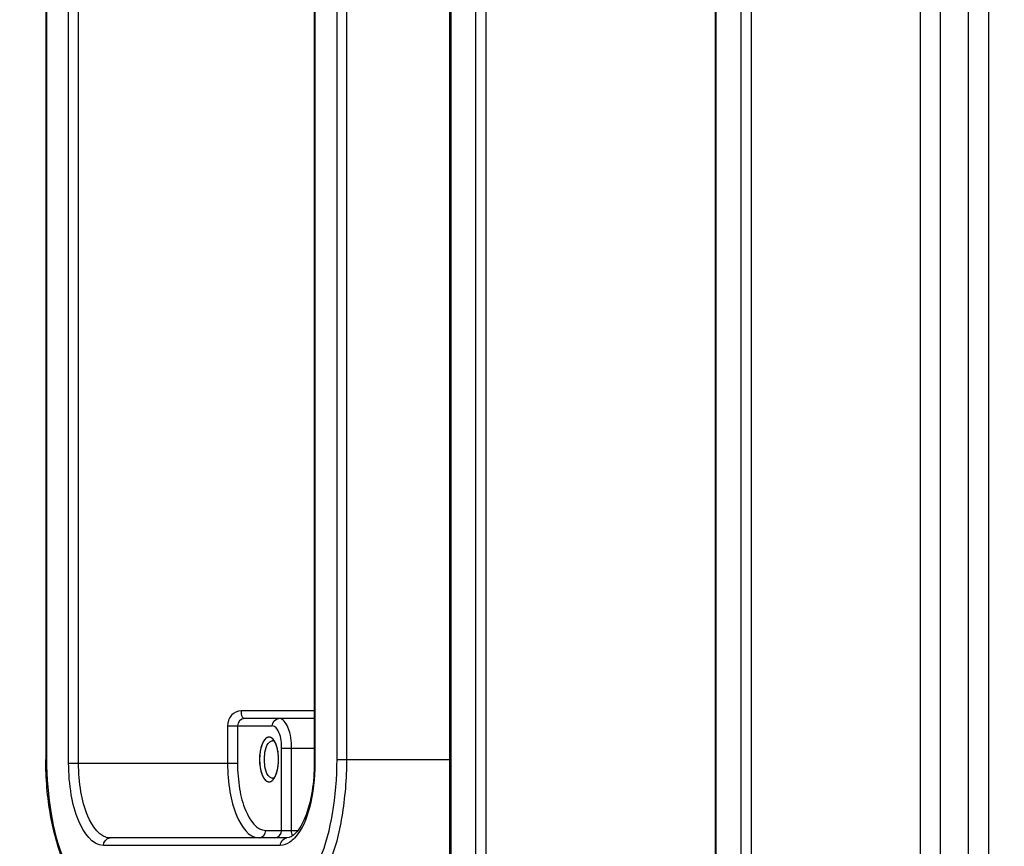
# Model space of a CAD drawing. Header units: millimetres. Extents: x 0 to 14268, y 0 to 10092.
# Tile 43 of 122: x 7106 to 7172, y 2509 to 2565. Entities that reach past the tile are written whole.
import ezdxf

# ---------------------------------------------------------------- set-up
doc = ezdxf.new("R2010")
doc.units = ezdxf.units.MM
doc.header["$LTSCALE"] = 784.74
doc.layers.get('0').update_dxf_attribs({"linetype": 'CONTINUOUS'})
for name, color, linetype in [('304110000511DXF_CONTINUOUS_LINE', 7, 'CONTINUOUS'), ('304110000697DXF_CONTINUOUS_LINE', 7, 'CONTINUOUS'), ('运动范围-新_DXF_CONTINUOUS_LINE', 7, 'CONTINUOUS'), ('运动范围-新_DXF_DIMENSION', 7, 'CONTINUOUS')]:
    doc.layers.add(name, color=color, linetype=linetype)
doc.styles.get("Standard").update_dxf_attribs({"font": 'txt', "width": 0.7})
doc.dimstyles.new('DIMSTYLE_1', dxfattribs={"dimtxt": 108, "dimasz": 72, "dimexe": 1, "dimexo": 0, "dimgap": 4.5, "dimtad": 0, "dimtih": 1, "dimtoh": 1, "dimdec": 1, "dimdsep": 46, "dimtxsty": 'Standard', "dimblk": '_FILLED', "dimblk1": '_FILLED', "dimblk2": '_FILLED', "dimcen": 0.09, "dimclrt": 5, "dimazin": 2, "dimtp": 0.5, "dimtm": 0.5, "dimtfac": 1, "dimtdec": 65535, "dimtofl": 0, "dimtmove": 0, "dimatfit": 3, "dimldrblk": '_FILLED', "dimfxl": 0, "dimtolj": 1, "dimarcsym": 0})

# ---------------------------------------------------------------- blocks, each defined once
blk = doc.blocks.new('*D1')
at = {"layer": '运动范围-新_DXF_DIMENSION', "color": 2, "linetype": 'Continuous', "transparency": 16777216}
for start, end in [(100.633505, 165), (0, 63.539643)]:
    blk.add_arc((7521.367, 2473.768), 625.516, start, end, dxfattribs=at)
for points in [[(6928.376, 2707.79), (6917.165, 2635.663), (6951.163, 2700.255)], [(8130.762, 2544.958), (8146.884, 2473.768), (8154.722, 2546.339)]]:
    blk.add_solid(points, dxfattribs=at)
blk = doc.blocks.new('_FILLED')
at = {"color": 0, "linetype": 'ByBlock'}
blk.add_solid([(0, 0), (-1, 0.16667), (-1, -0.16667)], dxfattribs=at)

msp = doc.modelspace()

# ---------------------------------------------------------------- linework, layer by layer
at = {"layer": '304110000511DXF_CONTINUOUS_LINE', "color": 7, "linetype": 'Continuous'}
for p, q in [((7107.38, 2592.518), (7107.38, 2515.018)), ((7125.342, 2592.768), (7125.342, 2514.768)), ((7125.342, 2517.768), (7120.658, 2517.768)), ((7123.517, 2509.768), (7111.684, 2509.768))]:
    msp.add_line(p, q, dxfattribs=at)
at = {"layer": '304110000511DXF_CONTINUOUS_LINE', "color": 9, "linetype": 'Continuous'}
for p, q in [((7107.427, 2592.518), (7107.427, 2515.018)), ((7108.906, 2514.768), (7108.906, 2592.768)), ((7109.571, 2514.768), (7109.571, 2592.768)), ((7125.388, 2592.768), (7125.388, 2514.768)), ((7126.868, 2515.018), (7126.868, 2592.518)), ((7127.532, 2515.018), (7127.532, 2592.518)), ((7125.342, 2518.268), (7120.446, 2518.268)), ((7119.54, 2517.268), (7119.54, 2514.768)), ((7119.54, 2517.268), (7122.529, 2517.268)), ((7120.205, 2517.268), (7120.205, 2514.768)), ((7123.163, 2510.268), (7123.163, 2515.768)), ((7123.163, 2515.768), (7125.342, 2515.768)), ((7123.827, 2510.268), (7123.827, 2515.768)), ((7107.427, 2515.018), (7107.38, 2515.018)), ((7108.906, 2514.768), (7120.205, 2514.768)), ((7125.388, 2514.768), (7125.342, 2514.768)), ((7126.868, 2515.018), (7134.428, 2515.018)), ((7122.106, 2510.268), (7124.239, 2510.268)), ((7123.064, 2509.268), (7111.231, 2509.268))]:
    msp.add_line(p, q, dxfattribs=at)
at = {"layer": '304110000511DXF_CONTINUOUS_LINE', "color": 7, "linetype": 'Continuous'}
for centre, radius, start, end in [((7122.544, 2516.045), 0.222, 81.75752, 89.97498), ((7121.696, 2515.653), 1.151, 28.74124, 30.16807), ((7121.696, 2514.382), 1.151, 329.83193, 331.25876)]:
    msp.add_arc(centre, radius, start, end, dxfattribs=at)
at = {"layer": '304110000511DXF_CONTINUOUS_LINE', "color": 9, "linetype": 'Continuous'}
for points, knots in [([(7120.446, 2518.268), (7120.212, 2518.268), (7119.712, 2518.03), (7119.54, 2517.519), (7119.54, 2517.268)], [0, 0, 0, 0, 0.482644, 1, 1, 1, 1]), ([(7120.446, 2518.268), (7120.446, 2518.204), (7120.459, 2518.037), (7120.536, 2517.768), (7120.658, 2517.768)], [0, 0, 0, 0, 0.341844, 1, 1, 1, 1]), ([(7123.163, 2515.768), (7123.163, 2516.127), (7123.128, 2516.656), (7122.738, 2517.268), (7122.529, 2517.268)], [0, 0, 0, 0, 0.631749, 1, 1, 1, 1]), ([(7123.827, 2515.768), (7123.827, 2516.246), (7123.781, 2516.952), (7123.261, 2517.768), (7122.982, 2517.768)], [0, 0, 0, 0, 0.631754, 1, 1, 1, 1]), ([(7107.427, 2515.018), (7107.427, 2513.802), (7107.637, 2511.468), (7108.428, 2508.149), (7110.117, 2505.518), (7111.442, 2505.518)], [0, 0, 0, 0, 0.336947, 0.632816, 1, 1, 1, 1]), ([(7111.231, 2509.268), (7110.464, 2509.268), (7109.486, 2510.791), (7109.028, 2512.712), (7108.906, 2514.064), (7108.906, 2514.768)], [0, 0, 0, 0, 0.367185, 0.663006, 1, 1, 1, 1]), ([(7111.684, 2509.768), (7110.987, 2509.768), (7110.097, 2511.153), (7109.681, 2512.899), (7109.571, 2514.128), (7109.571, 2514.768)], [0, 0, 0, 0, 0.367185, 0.663004, 1, 1, 1, 1]), ([(7119.54, 2514.768), (7119.54, 2514.128), (7119.65, 2512.899), (7120.067, 2511.153), (7120.956, 2509.768), (7121.653, 2509.768)], [0, 0, 0, 0, 0.337004, 0.632813, 1, 1, 1, 1]), ([(7120.205, 2514.768), (7120.205, 2514.192), (7120.304, 2513.086), (7120.679, 2511.514), (7121.479, 2510.268), (7122.106, 2510.268)], [0, 0, 0, 0, 0.337002, 0.632813, 1, 1, 1, 1]), ([(7122.853, 2505.518), (7124.178, 2505.518), (7125.867, 2508.149), (7126.658, 2511.468), (7126.868, 2513.802), (7126.868, 2515.018)], [0, 0, 0, 0, 0.367186, 0.663054, 1, 1, 1, 1]), ([(7123.306, 2505.018), (7124.701, 2505.018), (7126.479, 2507.788), (7127.312, 2511.281), (7127.532, 2513.738), (7127.532, 2515.018)], [0, 0, 0, 0, 0.367186, 0.663054, 1, 1, 1, 1]), ([(7125.388, 2514.768), (7125.388, 2513.765), (7125.197, 2512.023), (7124.535, 2510.305), (7124.02, 2509.755)], [0, 0, 0, 0, 0.570824, 1, 1, 1, 1])]:
    msp.add_open_spline(points, degree=3, knots=knots, dxfattribs=at)
for points in [[(7120.658, 2517.768), (7120.433, 2517.768), (7120.205, 2517.493), (7120.205, 2517.268)], [(7122.529, 2517.268), (7122.529, 2517.493), (7122.757, 2517.768), (7122.982, 2517.768)], [(7121.653, 2509.768), (7121.878, 2509.768), (7122.106, 2510.043), (7122.106, 2510.268)], [(7122.71, 2509.768), (7122.935, 2509.768), (7123.163, 2510.043), (7123.163, 2510.268)], [(7123.888, 2509.916), (7123.843, 2510.026), (7123.827, 2510.149), (7123.827, 2510.268)], [(7111.231, 2509.268), (7111.231, 2509.493), (7111.459, 2509.768), (7111.684, 2509.768)], [(7123.064, 2509.268), (7123.064, 2509.493), (7123.292, 2509.768), (7123.517, 2509.768)], [(7123.707, 2509.482), (7123.52, 2509.355), (7123.29, 2509.268), (7123.064, 2509.268)], [(7124.02, 2509.755), (7123.926, 2509.654), (7123.821, 2509.56), (7123.707, 2509.482)]]:
    msp.add_open_spline(points, degree=3, dxfattribs=at)
at = {"layer": '304110000511DXF_CONTINUOUS_LINE', "color": 2, "linetype": 'Continuous'}
for points, knots in [([(7122.318, 2516.518), (7122.307, 2516.515), (7122.287, 2516.51), (7122.256, 2516.503), (7122.231, 2516.497), (7122.213, 2516.493), (7122.202, 2516.491), (7122.195, 2516.49), (7122.187, 2516.483), (7122.177, 2516.477), (7122.16, 2516.464), (7122.135, 2516.447), (7122.111, 2516.429), (7122.093, 2516.417), (7122.084, 2516.409), (7122.076, 2516.405), (7122.069, 2516.396), (7122.06, 2516.385), (7122.044, 2516.364), (7122.022, 2516.336), (7121.999, 2516.307), (7121.983, 2516.287), (7121.974, 2516.275), (7121.967, 2516.268), (7121.961, 2516.255), (7121.953, 2516.24), (7121.939, 2516.212), (7121.918, 2516.173), (7121.898, 2516.134), (7121.882, 2516.102), (7121.869, 2516.08), (7121.86, 2516.05), (7121.846, 2516.013), (7121.83, 2515.965), (7121.814, 2515.918), (7121.801, 2515.88), (7121.79, 2515.853), (7121.784, 2515.82), (7121.774, 2515.777), (7121.762, 2515.723), (7121.749, 2515.669), (7121.74, 2515.626), (7121.732, 2515.595), (7121.728, 2515.559), (7121.722, 2515.513), (7121.714, 2515.454), (7121.707, 2515.396), (7121.701, 2515.349), (7121.695, 2515.315), (7121.695, 2515.277), (7121.693, 2515.228), (7121.69, 2515.166), (7121.687, 2515.104), (7121.686, 2515.055), (7121.683, 2515.017), (7121.686, 2514.981), (7121.687, 2514.933), (7121.69, 2514.872), (7121.692, 2514.811), (7121.695, 2514.763), (7121.695, 2514.726), (7121.701, 2514.691), (7121.706, 2514.644), (7121.714, 2514.586), (7121.721, 2514.528), (7121.727, 2514.481), (7121.731, 2514.445), (7121.739, 2514.414), (7121.748, 2514.37), (7121.761, 2514.317), (7121.773, 2514.263), (7121.783, 2514.22), (7121.789, 2514.187), (7121.8, 2514.159), (7121.813, 2514.12), (7121.83, 2514.072), (7121.846, 2514.024), (7121.858, 2513.99), (7121.865, 2513.972), (7121.869, 2513.956), (7121.876, 2513.946), (7121.883, 2513.93), (7121.897, 2513.903), (7121.917, 2513.864), (7121.937, 2513.825), (7121.951, 2513.798), (7121.959, 2513.783), (7121.965, 2513.77), (7121.972, 2513.763), (7121.981, 2513.751), (7121.997, 2513.731), (7122.02, 2513.702), (7122.042, 2513.673), (7122.058, 2513.653), (7122.067, 2513.642), (7122.074, 2513.632), (7122.082, 2513.628), (7122.091, 2513.62), (7122.109, 2513.608), (7122.133, 2513.59), (7122.158, 2513.572), (7122.175, 2513.56), (7122.185, 2513.553), (7122.192, 2513.546), (7122.2, 2513.546), (7122.211, 2513.543), (7122.229, 2513.539), (7122.255, 2513.532), (7122.286, 2513.525), (7122.307, 2513.52), (7122.318, 2513.518)], [0, 0, 0, 0, 0.015625, 0.03125, 0.046875, 0.054688, 0.058594, 0.0625, 0.066406, 0.070312, 0.078125, 0.09375, 0.109375, 0.117188, 0.121094, 0.125, 0.128906, 0.132812, 0.140625, 0.15625, 0.171875, 0.179688, 0.183594, 0.1875, 0.191406, 0.195312, 0.203125, 0.21875, 0.234375, 0.242188, 0.25, 0.257812, 0.265625, 0.28125, 0.296875, 0.304688, 0.3125, 0.320312, 0.328125, 0.34375, 0.359375, 0.367188, 0.375, 0.382812, 0.390625, 0.40625, 0.421875, 0.429688, 0.4375, 0.445312, 0.453125, 0.46875, 0.484375, 0.492188, 0.5, 0.507812, 0.515625, 0.53125, 0.546875, 0.554688, 0.5625, 0.570312, 0.578125, 0.59375, 0.609375, 0.617188, 0.625, 0.632812, 0.640625, 0.65625, 0.671875, 0.679688, 0.6875, 0.695312, 0.703125, 0.71875, 0.734375, 0.742188, 0.746094, 0.75, 0.753906, 0.757812, 0.765625, 0.78125, 0.796875, 0.804688, 0.808594, 0.8125, 0.816406, 0.820312, 0.828125, 0.84375, 0.859375, 0.867188, 0.871094, 0.875, 0.878906, 0.882812, 0.890625, 0.90625, 0.921875, 0.929688, 0.933594, 0.9375, 0.941406, 0.945312, 0.953125, 0.96875, 0.984375, 1, 1, 1, 1]), ([(7122.708, 2516.199), (7122.694, 2516.223), (7122.676, 2516.251), (7122.656, 2516.287), (7122.64, 2516.308), (7122.621, 2516.332), (7122.602, 2516.358), (7122.586, 2516.377), (7122.569, 2516.392), (7122.553, 2516.408), (7122.537, 2516.424), (7122.524, 2516.437), (7122.512, 2516.444), (7122.495, 2516.455), (7122.479, 2516.466), (7122.463, 2516.478), (7122.445, 2516.486), (7122.423, 2516.494), (7122.402, 2516.503), (7122.384, 2516.509), (7122.358, 2516.512), (7122.335, 2516.515), (7122.318, 2516.518)], [0, 0, 0, 0, 0.125, 0.15625, 0.1875, 0.25, 0.3125, 0.34375, 0.375, 0.4375, 0.46875, 0.5, 0.53125, 0.5625, 0.625, 0.65625, 0.6875, 0.75, 0.8125, 0.84375, 0.875, 1, 1, 1, 1]), ([(7122.831, 2515.898), (7122.827, 2515.911), (7122.818, 2515.939), (7122.805, 2515.978), (7122.793, 2516.011), (7122.782, 2516.038), (7122.774, 2516.059), (7122.767, 2516.076), (7122.757, 2516.1), (7122.738, 2516.14), (7122.72, 2516.176), (7122.708, 2516.199)], [0, 0, 0, 0, 0.125, 0.25, 0.375, 0.4375, 0.5, 0.5625, 0.625, 0.75, 1, 1, 1, 1]), ([(7122.952, 2515.016), (7122.951, 2515.055), (7122.95, 2515.114), (7122.947, 2515.192), (7122.943, 2515.25), (7122.94, 2515.308), (7122.934, 2515.365), (7122.927, 2515.422), (7122.922, 2515.48), (7122.912, 2515.534), (7122.903, 2515.589), (7122.894, 2515.644), (7122.882, 2515.696), (7122.871, 2515.749), (7122.854, 2515.816), (7122.84, 2515.865), (7122.831, 2515.898)], [0, 0, 0, 0, 0.125, 0.1875, 0.25, 0.3125, 0.375, 0.4375, 0.5, 0.5625, 0.625, 0.6875, 0.75, 0.8125, 0.875, 1, 1, 1, 1]), ([(7122.83, 2514.134), (7122.839, 2514.167), (7122.853, 2514.216), (7122.87, 2514.283), (7122.881, 2514.336), (7122.893, 2514.388), (7122.903, 2514.442), (7122.911, 2514.497), (7122.921, 2514.552), (7122.927, 2514.609), (7122.933, 2514.666), (7122.939, 2514.723), (7122.943, 2514.781), (7122.947, 2514.839), (7122.95, 2514.917), (7122.951, 2514.976), (7122.952, 2515.016)], [0, 0, 0, 0, 0.125, 0.1875, 0.25, 0.3125, 0.375, 0.4375, 0.5, 0.5625, 0.625, 0.6875, 0.75, 0.8125, 0.875, 1, 1, 1, 1]), ([(7122.708, 2513.836), (7122.719, 2513.857), (7122.736, 2513.89), (7122.754, 2513.93), (7122.765, 2513.954), (7122.775, 2513.977), (7122.788, 2514.013), (7122.803, 2514.052), (7122.816, 2514.091), (7122.826, 2514.12), (7122.83, 2514.134)], [0, 0, 0, 0, 0.25, 0.375, 0.4375, 0.5, 0.625, 0.75, 0.875, 1, 1, 1, 1]), ([(7122.318, 2513.518), (7122.335, 2513.52), (7122.356, 2513.523), (7122.382, 2513.525), (7122.399, 2513.531), (7122.421, 2513.54), (7122.443, 2513.548), (7122.46, 2513.556), (7122.477, 2513.568), (7122.494, 2513.579), (7122.511, 2513.591), (7122.524, 2513.599), (7122.536, 2513.611), (7122.552, 2513.626), (7122.568, 2513.642), (7122.584, 2513.656), (7122.599, 2513.675), (7122.619, 2513.7), (7122.638, 2513.725), (7122.654, 2513.746), (7122.675, 2513.783), (7122.694, 2513.812), (7122.708, 2513.836)], [0, 0, 0, 0, 0.125, 0.15625, 0.1875, 0.25, 0.3125, 0.34375, 0.375, 0.4375, 0.46875, 0.5, 0.53125, 0.5625, 0.625, 0.65625, 0.6875, 0.75, 0.8125, 0.84375, 0.875, 1, 1, 1, 1])]:
    msp.add_open_spline(points, degree=3, knots=knots, dxfattribs=at)
at = {"layer": '304110000511DXF_CONTINUOUS_LINE', "color": 7, "linetype": 'Continuous'}
for points, knots in [([(7122.318, 2516.518), (7122.109, 2516.518), (7121.719, 2515.91), (7121.662, 2515.018), (7121.719, 2514.125), (7122.109, 2513.518), (7122.318, 2513.518)], [0, 0, 0, 0, 0.184127, 0.5, 0.815873, 1, 1, 1, 1]), ([(7122.364, 2516.192), (7122.39, 2516.215), (7122.446, 2516.253), (7122.513, 2516.268), (7122.544, 2516.268)], [0, 0, 0, 0, 0.529842, 1, 1, 1, 1]), ([(7122.704, 2516.209), (7122.684, 2516.224), (7122.644, 2516.248), (7122.598, 2516.262), (7122.576, 2516.265)], [0, 0, 0, 0, 0.522067, 1, 1, 1, 1]), ([(7122.69, 2516.231), (7122.678, 2516.252), (7122.654, 2516.29), (7122.627, 2516.327), (7122.613, 2516.345)], [0, 0, 0, 0, 0.516153, 1, 1, 1, 1]), ([(7122.749, 2513.919), (7122.913, 2514.278), (7123.002, 2515.072), (7122.888, 2515.871), (7122.704, 2516.206)], [0, 0, 0, 0, 0.508484, 1, 1, 1, 1]), ([(7111.895, 2505.018), (7111.216, 2505.018), (7109.703, 2505.853), (7108.419, 2508.24), (7107.565, 2511.383), (7107.38, 2513.76), (7107.38, 2515.018)], [0, 0, 0, 0, 0.173303, 0.395821, 0.6791, 1, 1, 1, 1]), ([(7125.342, 2514.768), (7125.342, 2513.528), (7125.116, 2511.83), (7124.284, 2510.171), (7123.724, 2509.768), (7123.517, 2509.768)], [0, 0, 0, 0, 0.667471, 0.888484, 1, 1, 1, 1]), ([(7122.544, 2513.768), (7122.513, 2513.768), (7122.446, 2513.783), (7122.39, 2513.82), (7122.364, 2513.843)], [0, 0, 0, 0, 0.470158, 1, 1, 1, 1]), ([(7122.544, 2513.768), (7122.572, 2513.768), (7122.629, 2513.779), (7122.68, 2513.808), (7122.704, 2513.826)], [0, 0, 0, 0, 0.475817, 1, 1, 1, 1]), ([(7122.613, 2513.691), (7122.627, 2513.708), (7122.654, 2513.745), (7122.678, 2513.784), (7122.69, 2513.804)], [0, 0, 0, 0, 0.483847, 1, 1, 1, 1]), ([(7122.704, 2513.829), (7122.712, 2513.843), (7122.728, 2513.873), (7122.742, 2513.903), (7122.749, 2513.919)], [0, 0, 0, 0, 0.491005, 1, 1, 1, 1])]:
    msp.add_open_spline(points, degree=3, knots=knots, dxfattribs=at)
for points in [[(7122.364, 2513.843), (7122.054, 2514.109), (7121.978, 2515.018), (7122.054, 2515.926), (7122.364, 2516.192)], [(7122.613, 2516.345), (7122.542, 2516.434), (7122.432, 2516.518), (7122.318, 2516.518)], [(7122.318, 2513.518), (7122.432, 2513.518), (7122.542, 2513.602), (7122.613, 2513.691)]]:
    msp.add_open_spline(points, degree=3, dxfattribs=at)
at = {"layer": '304110000697DXF_CONTINUOUS_LINE', "color": 9, "linetype": 'Continuous'}
for p, q in [((7169.139, 2496.268), (7169.139, 2608.268)), ((7170.468, 2608.268), (7170.468, 2496.42)), ((7134.475, 2596.268), (7134.475, 2496.268)), ((7136.165, 2496.268), (7136.165, 2596.268)), ((7136.83, 2596.268), (7136.83, 2496.268)), ((7152.225, 2596.268), (7152.225, 2496.268)), ((7153.915, 2496.268), (7153.915, 2596.268)), ((7154.58, 2596.268), (7154.58, 2496.268)), ((7165.908, 2496.268), (7165.908, 2596.268)), ((7167.237, 2596.268), (7167.237, 2496.268))]:
    msp.add_line(p, q, dxfattribs=at)
at = {"layer": '304110000697DXF_CONTINUOUS_LINE', "color": 7, "linetype": 'Continuous'}
for p, q in [((7134.428, 2496.268), (7134.428, 2596.268)), ((7152.178, 2596.268), (7152.178, 2496.268))]:
    msp.add_line(p, q, dxfattribs=at)
at = {"layer": '运动范围-新_DXF_CONTINUOUS_LINE', "color": 2, "linetype": 'Continuous'}
msp.add_circle((7521.383, 2473.768), 914, dxfattribs=at)

# ---------------------------------------------------------------- dimensions: what is measured, and where the dimension line sits
at = {"layer": '运动范围-新_DXF_DIMENSION', "color": 2, "linetype": 'Continuous'}
dim = msp.add_angular_dim_2l(base=(7603.014, 3093.932), line1=((8140.628, 2473.768), (8146.884, 2473.768)), line2=((6923.207, 2634.044), (6917.165, 2635.663)), dimstyle='DIMSTYLE_1', dxfattribs=at)
dim.commit()
dim.dimension.update_dxf_attribs({"geometry": '*D1', "text_midpoint": (7459.943, 3039.932), "dimtype": 162})

doc.saveas('drawing.dxf')
